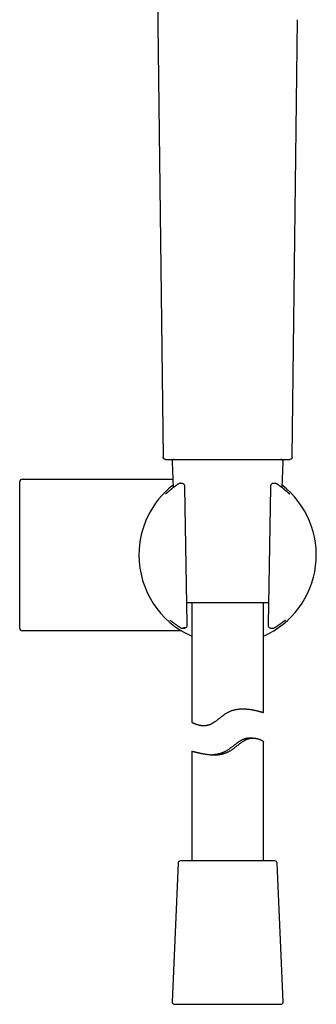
# Model space of a CAD drawing. Header units: millimetres. Extents: x 8 to 643, y 12 to 838.
# Tile 15 of 19: x 519 to 581, y 486 to 692. Entities that reach past the tile are written whole.
import ezdxf

# ---------------------------------------------------------------- set-up
doc = ezdxf.new("R2010")
doc.units = ezdxf.units.MM

msp = doc.modelspace()

# ---------------------------------------------------------------- linework, layer by layer
at = {"color": 7, "linetype": 'Continuous', "lineweight": 30}
for p, q in [((547.43, 725.78), (548.93, 600.36)), ((575.94, 600.36), (577.03, 691.85)), ((550.81, 599.34), (551.04, 593.94)), ((573.83, 593.94), (574.06, 599.34)), ((519.43, 595.71), (544.86, 595.71)), ((552.52, 594.86), (552.47, 594.86)), ((553.21, 594.73), (553.14, 594.77)), ((553.95, 565.4), (553.45, 594.02)), ((571.41, 594.02), (570.91, 565.4)), ((571.75, 594.78), (571.68, 594.74)), ((570.99, 569.86), (553.87, 569.86)), ((554.93, 569.86), (554.93, 544.88)), ((569.93, 546.91), (569.93, 569.86)), ((553.54, 564.6), (553.63, 564.63)), ((571.25, 564.63), (571.36, 564.59)), ((572.06, 564.57), (572.07, 564.57)), ((572.24, 564.64), (572.24, 564.64)), ((544.86, 564.01), (519.43, 564.01)), ((567.72, 541.55), (567.14, 541.55)), ((569.93, 515.86), (569.93, 540.85)), ((554.93, 538.81), (554.93, 515.86)), ((552.06, 515.39), (550.81, 486.39)), ((552.57, 515.86), (552.56, 515.86)), ((572.3, 515.86), (552.57, 515.86)), ((574.06, 486.39), (572.8, 515.39)), ((551.3, 485.86), (573.56, 485.86))]:
    msp.add_line(p, q, dxfattribs=at)
at = {"color": 7, "linetype": 'Continuous', "lineweight": 30, "flags": 128}
msp.add_lwpolyline([(575.47, 592.57), (575.44, 592.59), (575.42, 592.6)], dxfattribs=at)
at = {"color": 7, "linetype": 'Continuous', "lineweight": 30}
for centre, radius, start, end in [((551.3, 599.36), 0.5, 90, 182.4813), ((573.56, 599.36), 0.5, 357.5187, 90), ((519.43, 595.21), 0.5, 90, 180), ((562.43, 579.86), 18.56, 127.9696, 180), ((552.47, 594.36), 0.5, 90, 123.7556), ((552.87, 594.35), 0.5, 57.5809, 89.0518), ((552.95, 594.31), 0.5, 1.6103, 57.5809), ((562.43, 579.86), 18.56, 293.8381, 52.0304), ((571.92, 594.31), 0.5, 119.282, 178.3057), ((572, 594.35), 0.5, 90.9389, 119.282), ((572.4, 594.36), 0.5, 56.5683, 91.0345), ((572.57, 594.24), 0.5, 55.6203, 55.9415), ((562.43, 579.86), 18.56, 180, 246.1619), ((519.43, 564.51), 0.5, 180, 270), ((550.76, 566.57), 0.5, 232.8367, 235.8542), ((553.36, 565.07), 0.5, 270.5884, 290.4221), ((553.46, 565.1), 0.5, 290.4221, 0.3961), ((571.41, 565.1), 0.5, 179.6868, 180), ((571.41, 565.1), 0.5, 180, 251.8365), ((571.51, 565.07), 0.5, 251.8365, 269.4168), ((574.04, 566.52), 0.5, 306.1061, 307.4474), ((552.56, 515.36), 0.5, 90, 177.5187), ((572.3, 515.36), 0.5, 2.4813, 90), ((551.3, 486.36), 0.5, 177.5187, 270), ((573.56, 486.36), 0.5, 270, 2.4813)]:
    msp.add_arc(centre, radius, start, end, dxfattribs=at)
for points, knots in [([(549.43, 599.86), (549.4, 599.86), (549.36, 599.87), (549.29, 599.88), (549.22, 599.91), (549.15, 599.94), (549.09, 599.99), (549.04, 600.04), (549, 600.1), (548.97, 600.16), (548.94, 600.23), (548.93, 600.29), (548.93, 600.34), (548.93, 600.36)], [0, 0, 0, 0, 0.0863735, 0.1768014, 0.2706217, 0.3669798, 0.4648621, 0.5631535, 0.6551854, 0.7456448, 0.8337046, 0.9186698, 1, 1, 1, 1]), ([(549.43, 599.86), (549.43, 599.86), (549.43, 599.86), (549.45, 599.86), (549.48, 599.86), (549.53, 599.86), (549.58, 599.86), (549.65, 599.86), (549.74, 599.86), (549.84, 599.86), (549.96, 599.86), (550.1, 599.86), (550.25, 599.86), (550.41, 599.86), (550.58, 599.86), (550.75, 599.86), (550.94, 599.86), (551.13, 599.86), (551.34, 599.86), (551.56, 599.86), (551.8, 599.86), (552.06, 599.86), (552.33, 599.86), (552.62, 599.86), (552.92, 599.86), (553.22, 599.86), (553.53, 599.86), (553.83, 599.86), (554.14, 599.86), (554.46, 599.86), (554.79, 599.86), (555.12, 599.86), (555.47, 599.86), (555.85, 599.86), (556.24, 599.86), (556.64, 599.86), (557.04, 599.86), (557.44, 599.86), (557.83, 599.86), (558.22, 599.86), (558.61, 599.86), (559, 599.86), (559.4, 599.86), (559.79, 599.86), (560.21, 599.86), (560.64, 599.86), (561.09, 599.86), (561.53, 599.86), (561.98, 599.86), (562.42, 599.86), (562.84, 599.86), (563.25, 599.86), (563.66, 599.86), (564.06, 599.86), (564.47, 599.86), (564.87, 599.86), (565.28, 599.86), (565.71, 599.86), (566.14, 599.86), (566.57, 599.86), (566.99, 599.86), (567.4, 599.86), (567.79, 599.86), (568.16, 599.86), (568.52, 599.86), (568.88, 599.86), (569.23, 599.86), (569.57, 599.86), (569.92, 599.86), (570.28, 599.86), (570.63, 599.86), (570.97, 599.86), (571.31, 599.86), (571.62, 599.86), (571.91, 599.86), (572.19, 599.86), (572.45, 599.86), (572.71, 599.86), (572.96, 599.86), (573.19, 599.86), (573.42, 599.86), (573.65, 599.86), (573.87, 599.86), (574.08, 599.86), (574.27, 599.86), (574.44, 599.86), (574.6, 599.86), (574.74, 599.86), (574.87, 599.86), (574.98, 599.86), (575.08, 599.86), (575.17, 599.86), (575.25, 599.86), (575.32, 599.86), (575.37, 599.86), (575.41, 599.86), (575.43, 599.86), (575.44, 599.86), (575.44, 599.86)], [0, 0, 0, 0, 0.01002, 0.020018, 0.030004, 0.039987, 0.049979, 0.059989, 0.070014, 0.081018, 0.092005, 0.102989, 0.113983, 0.125, 0.135024, 0.145026, 0.155015, 0.165001, 0.174995, 0.185006, 0.195031, 0.206034, 0.21702, 0.228001, 0.238992, 0.250005, 0.260025, 0.270022, 0.280007, 0.28999, 0.29998, 0.309987, 0.320011, 0.331014, 0.342001, 0.352983, 0.363975, 0.37499, 0.385012, 0.395012, 0.404999, 0.414983, 0.424975, 0.434984, 0.445009, 0.456012, 0.466999, 0.477981, 0.488972, 0.499986, 0.510008, 0.520007, 0.529994, 0.539978, 0.549969, 0.559978, 0.570003, 0.581007, 0.591994, 0.602977, 0.613969, 0.624984, 0.635006, 0.645005, 0.654991, 0.664975, 0.674966, 0.684974, 0.694998, 0.705999, 0.716983, 0.727964, 0.738954, 0.749966, 0.759987, 0.769986, 0.779972, 0.789956, 0.799948, 0.809957, 0.819984, 0.83099, 0.841979, 0.852965, 0.86396, 0.874977, 0.885, 0.895, 0.904987, 0.914972, 0.924963, 0.934971, 0.944997, 0.956004, 0.966994, 0.977981, 0.988979, 1, 1, 1, 1]), ([(575.94, 600.36), (575.94, 600.34), (575.93, 600.29), (575.92, 600.22), (575.89, 600.15), (575.86, 600.09), (575.81, 600.03), (575.76, 599.98), (575.7, 599.93), (575.63, 599.9), (575.57, 599.88), (575.5, 599.87), (575.46, 599.86), (575.44, 599.86)], [0, 0, 0, 0, 0.086374, 0.176801, 0.270622, 0.36698, 0.464862, 0.563154, 0.655185, 0.745645, 0.833705, 0.91867, 1, 1, 1, 1]), ([(544.86, 595.71), (545.04, 595.71), (545.4, 595.71), (545.93, 595.71), (546.46, 595.71), (546.97, 595.71), (547.48, 595.71), (547.98, 595.71), (548.46, 595.71), (548.95, 595.71), (549.44, 595.71), (549.92, 595.71), (550.39, 595.71), (550.74, 595.71), (550.93, 595.71), (550.96, 595.71)], [0, 0, 0, 0, 0.087712, 0.174283, 0.259735, 0.344091, 0.427372, 0.508143, 0.587924, 0.666739, 0.747613, 0.827333, 0.905846, 0.983184, 1, 1, 1, 1]), ([(518.93, 564.51), (518.93, 564.52), (518.93, 564.52), (518.93, 564.54), (518.93, 564.56), (518.93, 564.58), (518.93, 564.6), (518.93, 564.62), (518.93, 564.64), (518.93, 564.66), (518.93, 564.7), (518.93, 564.75), (518.93, 564.83), (518.93, 564.92), (518.93, 565.02), (518.93, 565.1), (518.93, 565.17), (518.93, 565.2), (518.93, 565.24), (518.93, 565.28), (518.93, 565.32), (518.93, 565.37), (518.93, 565.44), (518.93, 565.53), (518.93, 565.65), (518.93, 565.77), (518.93, 565.87), (518.93, 565.98), (518.93, 566.09), (518.93, 566.23), (518.93, 566.38), (518.93, 566.56), (518.93, 566.74), (518.93, 566.94), (518.93, 567.15), (518.93, 567.36), (518.93, 567.56), (518.93, 567.74), (518.93, 567.89), (518.93, 568.05), (518.93, 568.21), (518.93, 568.38), (518.93, 568.55), (518.93, 568.78), (518.93, 569.06), (518.93, 569.41), (518.93, 569.72), (518.93, 569.98), (518.93, 570.19), (518.93, 570.41), (518.93, 570.62), (518.93, 570.84), (518.93, 571.07), (518.93, 571.33), (518.93, 571.63), (518.93, 571.96), (518.93, 572.3), (518.93, 572.63), (518.93, 572.94), (518.93, 573.25), (518.93, 573.56), (518.93, 573.87), (518.93, 574.19), (518.93, 574.53), (518.93, 574.9), (518.93, 575.29), (518.93, 575.69), (518.93, 576.09), (518.93, 576.5), (518.93, 576.92), (518.93, 577.34), (518.93, 577.76), (518.93, 578.18), (518.93, 578.6), (518.93, 579.02), (518.93, 579.44), (518.93, 579.87), (518.93, 580.29), (518.93, 580.72), (518.93, 581.15), (518.93, 581.58), (518.93, 582), (518.93, 582.42), (518.93, 582.83), (518.93, 583.24), (518.93, 583.64), (518.93, 584.05), (518.93, 584.45), (518.93, 584.85), (518.93, 585.24), (518.93, 585.63), (518.93, 586), (518.93, 586.37), (518.93, 586.73), (518.93, 587.07), (518.93, 587.38), (518.93, 587.67), (518.93, 587.95), (518.93, 588.23), (518.93, 588.51), (518.93, 588.79), (518.93, 589.08), (518.93, 589.38), (518.93, 589.67), (518.93, 589.93), (518.93, 590.15), (518.93, 590.35), (518.93, 590.54), (518.93, 590.73), (518.93, 590.91), (518.93, 591.09), (518.93, 591.31), (518.93, 591.57), (518.93, 591.86), (518.93, 592.11), (518.93, 592.3), (518.93, 592.46), (518.93, 592.61), (518.93, 592.76), (518.93, 592.9), (518.93, 593.04), (518.93, 593.17), (518.93, 593.3), (518.93, 593.44), (518.93, 593.56), (518.93, 593.68), (518.93, 593.83), (518.93, 593.98), (518.93, 594.16), (518.93, 594.32), (518.93, 594.47), (518.93, 594.57), (518.93, 594.63), (518.93, 594.66), (518.93, 594.69), (518.93, 594.72), (518.93, 594.75), (518.93, 594.78), (518.93, 594.82), (518.93, 594.88), (518.93, 594.93), (518.93, 594.97), (518.93, 595.01), (518.93, 595.04), (518.93, 595.06), (518.93, 595.09), (518.93, 595.12), (518.93, 595.16), (518.93, 595.19), (518.93, 595.21), (518.93, 595.21), (518.93, 595.21)], [0, 0, 0, 0, 0.008868, 0.0177253, 0.0265789, 0.0300576, 0.0335372, 0.0370182, 0.0405008, 0.0441987, 0.0481436, 0.056587, 0.0650218, 0.0734541, 0.0818896, 0.0903345, 0.0930533, 0.0957703, 0.0984855, 0.1011993, 0.1039117, 0.1066231, 0.1093335, 0.116784, 0.1242333, 0.1295557, 0.1348811, 0.140211, 0.1456486, 0.1514517, 0.1588477, 0.166241, 0.1736355, 0.1814344, 0.1892353, 0.1970334, 0.2048336, 0.2100581, 0.2152785, 0.2204962, 0.2257127, 0.2309294, 0.2361476, 0.2415553, 0.2515736, 0.2615853, 0.2716002, 0.2772991, 0.2829929, 0.2886836, 0.294373, 0.3000628, 0.305755, 0.3116079, 0.3197202, 0.3278266, 0.3359323, 0.3440428, 0.3511365, 0.3582229, 0.3653055, 0.3723877, 0.3794731, 0.3866707, 0.3952152, 0.4037532, 0.4122908, 0.4208341, 0.429675, 0.4385052, 0.4473317, 0.4561612, 0.4650385, 0.4737827, 0.4825201, 0.4912571, 0.5000003, 0.5089101, 0.5178092, 0.5267043, 0.5356026, 0.5444749, 0.5531516, 0.5618215, 0.570491, 0.5791665, 0.5878726, 0.5965685, 0.6052608, 0.6139558, 0.6225568, 0.6309106, 0.6392581, 0.6476051, 0.6559575, 0.662846, 0.6697276, 0.6766055, 0.683483, 0.6903633, 0.6970965, 0.7049259, 0.7127498, 0.7205728, 0.7283998, 0.7338695, 0.7393346, 0.7447968, 0.7502577, 0.7557189, 0.7611821, 0.7664671, 0.7760369, 0.7856005, 0.7951666, 0.8007326, 0.8062943, 0.8118533, 0.8174112, 0.8229699, 0.8284119, 0.8336869, 0.8394856, 0.8452822, 0.8510787, 0.8567773, 0.8621145, 0.8716304, 0.8811349, 0.8906365, 0.9001437, 0.9096651, 0.9120765, 0.9144866, 0.9168955, 0.9193032, 0.92171, 0.924116, 0.9265213, 0.9331334, 0.9397443, 0.94368, 0.9476168, 0.9515555, 0.9554965, 0.9592291, 0.9627136, 0.9720378, 0.9813549, 0.9906729, 1, 1, 1, 1]), ([(552.19, 594.77), (552.15, 594.75), (552.08, 594.7), (551.96, 594.62), (551.85, 594.54), (551.73, 594.46), (551.62, 594.38), (551.51, 594.3), (551.41, 594.22), (551.31, 594.15), (551.21, 594.07), (551.12, 594), (551.02, 593.93), (550.93, 593.86), (550.84, 593.79), (550.76, 593.72), (550.68, 593.65), (550.6, 593.59), (550.52, 593.53), (550.45, 593.46), (550.38, 593.4), (550.31, 593.35), (550.24, 593.29), (550.18, 593.24), (550.11, 593.18), (550.06, 593.13), (550, 593.08), (549.95, 593.04), (549.89, 592.99), (549.85, 592.95), (549.8, 592.91), (549.76, 592.87), (549.72, 592.83), (549.68, 592.8), (549.64, 592.77), (549.61, 592.74), (549.58, 592.71), (549.55, 592.69), (549.52, 592.66), (549.5, 592.65), (549.48, 592.63), (549.47, 592.62), (549.46, 592.61), (549.45, 592.6), (549.44, 592.6), (549.44, 592.6), (549.44, 592.6), (549.44, 592.6)], [0, 0, 0, 0, 0.021482, 0.045815, 0.070063, 0.094207, 0.118229, 0.142113, 0.165842, 0.189405, 0.212655, 0.236062, 0.25946, 0.28284, 0.306193, 0.329511, 0.352785, 0.376006, 0.399167, 0.42226, 0.445239, 0.467901, 0.491055, 0.514177, 0.537273, 0.56035, 0.583412, 0.60646, 0.629493, 0.652508, 0.6755, 0.698514, 0.721738, 0.745036, 0.768354, 0.791607, 0.814714, 0.837578, 0.860083, 0.882087, 0.90342, 0.923898, 0.942574, 0.960171, 0.976532, 0.991551, 1, 1, 1, 1]), ([(552.88, 594.85), (552.86, 594.85), (552.79, 594.85), (552.68, 594.85), (552.58, 594.86), (552.53, 594.86), (552.52, 594.86)], [0, 0, 0, 0, 0.168595, 0.560912, 0.953512, 1, 1, 1, 1]), ([(552.52, 594.86), (552.52, 594.86), (552.52, 594.86), (552.52, 594.86), (552.52, 594.86)], [0, 0, 0, 0, 0.6045837, 1, 1, 1, 1]), ([(553.45, 594.02), (553.45, 594.04), (553.45, 594.07), (553.45, 594.12), (553.45, 594.17), (553.45, 594.22), (553.45, 594.27), (553.45, 594.3), (553.45, 594.32), (553.45, 594.32)], [0, 0, 0, 0, 0.158921, 0.325993, 0.491705, 0.655881, 0.818468, 0.979551, 1, 1, 1, 1]), ([(571.42, 594.32), (571.42, 594.31), (571.42, 594.29), (571.42, 594.25), (571.42, 594.21), (571.42, 594.16), (571.41, 594.11), (571.41, 594.06), (571.41, 594.04), (571.41, 594.02)], [0, 0, 0, 0, 0.077739, 0.23539, 0.394602, 0.555595, 0.718451, 0.883125, 1, 1, 1, 1]), ([(572.39, 594.86), (572.36, 594.85), (572.28, 594.85), (572.15, 594.85), (572.05, 594.85), (572, 594.85), (571.99, 594.85)], [0, 0, 0, 0, 0.2513535, 0.600376, 0.9503583, 1, 1, 1, 1]), ([(572.85, 594.66), (572.82, 594.67), (572.76, 594.71), (572.7, 594.75), (572.67, 594.77)], [0, 0, 0, 0, 0.491091, 1, 1, 1, 1]), ([(575.43, 592.6), (575.43, 592.6), (575.43, 592.59), (575.43, 592.6), (575.42, 592.6), (575.41, 592.61), (575.4, 592.61), (575.39, 592.62), (575.37, 592.64), (575.35, 592.65), (575.33, 592.67), (575.31, 592.69), (575.28, 592.72), (575.25, 592.74), (575.22, 592.77), (575.18, 592.81), (575.14, 592.84), (575.1, 592.88), (575.05, 592.92), (575.01, 592.96), (574.96, 593), (574.91, 593.05), (574.85, 593.1), (574.79, 593.14), (574.73, 593.2), (574.67, 593.25), (574.61, 593.31), (574.54, 593.36), (574.47, 593.42), (574.4, 593.48), (574.32, 593.54), (574.24, 593.61), (574.16, 593.67), (574.08, 593.74), (574, 593.81), (573.91, 593.88), (573.82, 593.95), (573.73, 594.02), (573.63, 594.09), (573.53, 594.17), (573.43, 594.24), (573.32, 594.32), (573.22, 594.4), (573.11, 594.48), (573, 594.55), (572.91, 594.61), (572.86, 594.65), (572.85, 594.65)], [0, 0, 0, 0, 0.003007, 0.017498, 0.033451, 0.05085, 0.069614, 0.089614, 0.110688, 0.132664, 0.155378, 0.177325, 0.200131, 0.223372, 0.246939, 0.270734, 0.294678, 0.318703, 0.342751, 0.366803, 0.390636, 0.41452, 0.438446, 0.46241, 0.48641, 0.510448, 0.534528, 0.558194, 0.582007, 0.605941, 0.629955, 0.654007, 0.678049, 0.702032, 0.725914, 0.749757, 0.773822, 0.79795, 0.82215, 0.846432, 0.870806, 0.895284, 0.919877, 0.944269, 0.969029, 0.993983, 1, 1, 1, 1]), ([(550.35, 566.24), (550.35, 566.24), (550.35, 566.24), (550.35, 566.24), (550.36, 566.24), (550.36, 566.24), (550.37, 566.23), (550.39, 566.22), (550.4, 566.21), (550.42, 566.19), (550.44, 566.18), (550.45, 566.17), (550.45, 566.17)], [0, 0, 0, 0, 0.005654, 0.096604, 0.183888, 0.294414, 0.413615, 0.541655, 0.677537, 0.820214, 0.968675, 1, 1, 1, 1]), ([(550.48, 566.15), (550.48, 566.15), (550.48, 566.15), (550.49, 566.14), (550.51, 566.13), (550.52, 566.12), (550.55, 566.1), (550.57, 566.09), (550.6, 566.06), (550.63, 566.04), (550.66, 566.02), (550.7, 565.99), (550.74, 565.96), (550.78, 565.93), (550.83, 565.89), (550.88, 565.85), (550.93, 565.82), (550.98, 565.78), (551.04, 565.73), (551.1, 565.69), (551.16, 565.64), (551.22, 565.6), (551.29, 565.55), (551.36, 565.49), (551.43, 565.44), (551.51, 565.39), (551.58, 565.33), (551.67, 565.27), (551.75, 565.22), (551.84, 565.16), (551.92, 565.09), (552.02, 565.03), (552.11, 564.97), (552.21, 564.9), (552.31, 564.84), (552.42, 564.77), (552.52, 564.7), (552.59, 564.66), (552.63, 564.64)], [0, 0, 0, 0, 0.006898, 0.029757, 0.054009, 0.079422, 0.105759, 0.1328, 0.159311, 0.186858, 0.21479, 0.243027, 0.271506, 0.300191, 0.328627, 0.357199, 0.385954, 0.414752, 0.443426, 0.472181, 0.500821, 0.529525, 0.558299, 0.587149, 0.616085, 0.645115, 0.674253, 0.70351, 0.7329, 0.762449, 0.790961, 0.820554, 0.850377, 0.8804, 0.91059, 0.94091, 0.97132, 1, 1, 1, 1]), ([(552.62, 564.64), (552.62, 564.64), (552.64, 564.63), (552.67, 564.61), (552.71, 564.59), (552.76, 564.58), (552.78, 564.57), (552.8, 564.57)], [0, 0, 0, 0, 0.024418, 0.284047, 0.545968, 0.772206, 1, 1, 1, 1]), ([(552.8, 564.57), (552.81, 564.57), (552.83, 564.57), (552.85, 564.56), (552.85, 564.56), (552.86, 564.56)], [0, 0, 0, 0, 0.457884, 0.839791, 1, 1, 1, 1]), ([(552.86, 564.56), (552.87, 564.56), (552.88, 564.56), (552.89, 564.56), (552.89, 564.56)], [0, 0, 0, 0, 0.947273, 1, 1, 1, 1]), ([(552.88, 564.56), (552.9, 564.56), (552.96, 564.56), (553.06, 564.57), (553.18, 564.57), (553.29, 564.57), (553.35, 564.57), (553.37, 564.57)], [0, 0, 0, 0, 0.110214, 0.370991, 0.631762, 0.892779, 1, 1, 1, 1]), ([(553.46, 564.6), (553.42, 564.6), (553.36, 564.6), (553.28, 564.6), (553.23, 564.6), (553.21, 564.6)], [0, 0, 0, 0, 0.364906, 0.730304, 1, 1, 1, 1]), ([(553.96, 565.11), (553.96, 565.11), (553.96, 565.13), (553.96, 565.17), (553.95, 565.22), (553.95, 565.26), (553.95, 565.31), (553.95, 565.36), (553.95, 565.39), (553.95, 565.4)], [0, 0, 0, 0, 0.064718, 0.224272, 0.386118, 0.549907, 0.71518, 0.882709, 1, 1, 1, 1]), ([(570.91, 565.4), (570.91, 565.39), (570.91, 565.37), (570.91, 565.33), (570.91, 565.28), (570.91, 565.23), (570.91, 565.18), (570.91, 565.14), (570.91, 565.11), (570.91, 565.11)], [0, 0, 0, 0, 0.069004, 0.238139, 0.407072, 0.575673, 0.742381, 0.907023, 1, 1, 1, 1]), ([(571.51, 564.57), (571.53, 564.57), (571.59, 564.57), (571.7, 564.57), (571.83, 564.57), (571.92, 564.56), (571.97, 564.56), (571.98, 564.56)], [0, 0, 0, 0, 0.134699, 0.401468, 0.668279, 0.934875, 1, 1, 1, 1]), ([(571.97, 564.56), (571.97, 564.56), (572, 564.56), (572.03, 564.57), (572.06, 564.57)], [0, 0, 0, 0, 0.0203084, 1, 1, 1, 1]), ([(572.25, 564.64), (572.24, 564.64), (572.23, 564.63), (572.2, 564.61), (572.14, 564.59), (572.1, 564.58), (572.07, 564.57)], [0, 0, 0, 0, 0.025588, 0.296641, 0.570069, 1, 1, 1, 1]), ([(572.25, 564.64), (572.27, 564.66), (572.33, 564.69), (572.42, 564.75), (572.53, 564.82), (572.63, 564.89), (572.73, 564.95), (572.83, 565.02), (572.92, 565.08), (573.01, 565.15), (573.1, 565.21), (573.19, 565.26), (573.27, 565.32), (573.34, 565.38), (573.42, 565.43), (573.49, 565.49), (573.57, 565.54), (573.63, 565.59), (573.7, 565.64), (573.76, 565.68), (573.82, 565.73), (573.88, 565.77), (573.93, 565.81), (573.98, 565.85), (574.03, 565.89), (574.08, 565.92), (574.12, 565.95), (574.16, 565.98), (574.2, 566.01), (574.23, 566.04), (574.26, 566.06), (574.29, 566.08), (574.32, 566.1), (574.33, 566.11), (574.33, 566.11)], [0, 0, 0, 0, 0.0205671, 0.0542772, 0.0879617, 0.1215681, 0.1550512, 0.1883677, 0.2214765, 0.2543396, 0.2869218, 0.3191807, 0.3507705, 0.3831115, 0.4153319, 0.4474462, 0.4794679, 0.51141, 0.5432838, 0.5750991, 0.6068637, 0.6385926, 0.6705531, 0.7023282, 0.73416, 0.7658635, 0.7972816, 0.8284781, 0.8600012, 0.8913373, 0.9224359, 0.953225, 0.9836183, 1, 1, 1, 1]), ([(574.34, 566.12), (574.35, 566.12), (574.36, 566.14), (574.39, 566.16), (574.41, 566.17), (574.42, 566.18)], [0, 0, 0, 0, 0.212123, 0.73312, 1, 1, 1, 1]), ([(574.44, 566.2), (574.44, 566.19), (574.43, 566.18), (574.42, 566.18), (574.41, 566.18)], [0, 0, 0, 0, 0.720924, 1, 1, 1, 1]), ([(574.42, 566.18), (574.42, 566.18), (574.44, 566.19), (574.46, 566.21), (574.48, 566.23), (574.5, 566.24), (574.52, 566.25), (574.53, 566.26), (574.54, 566.27), (574.55, 566.28), (574.55, 566.28), (574.56, 566.28), (574.56, 566.28), (574.56, 566.28)], [0, 0, 0, 0, 0.080145, 0.196335, 0.298149, 0.407636, 0.521581, 0.640307, 0.740379, 0.833261, 0.918282, 0.988819, 1, 1, 1, 1]), ([(552.78, 564.01), (552.75, 564.01), (552.58, 564.01), (552.26, 564.01), (551.81, 564.01), (551.36, 564.01), (550.89, 564.01), (550.42, 564.01), (549.94, 564.01), (549.46, 564.01), (548.98, 564.01), (548.46, 564.01), (547.91, 564.01), (547.32, 564.01), (546.72, 564.01), (546.11, 564.01), (545.49, 564.01), (545.07, 564.01), (544.86, 564.01)], [0, 0, 0, 0, 0.011484, 0.068223, 0.125782, 0.184193, 0.243486, 0.303691, 0.363734, 0.424707, 0.486634, 0.546956, 0.619658, 0.693444, 0.768344, 0.844385, 0.921595, 1, 1, 1, 1]), ([(554.93, 544.88), (554.93, 544.88), (554.94, 544.88), (554.95, 544.87), (554.98, 544.85), (555.03, 544.83), (555.08, 544.8), (555.15, 544.77), (555.23, 544.73), (555.32, 544.69), (555.42, 544.65), (555.53, 544.6), (555.65, 544.55), (555.78, 544.5), (555.92, 544.45), (556.08, 544.4), (556.24, 544.35), (556.4, 544.31), (556.55, 544.27), (556.69, 544.25), (556.84, 544.22), (556.99, 544.21), (557.15, 544.19), (557.31, 544.18), (557.48, 544.18), (557.64, 544.19), (557.78, 544.2), (557.91, 544.21), (558.05, 544.23), (558.18, 544.26), (558.32, 544.29), (558.47, 544.33), (558.61, 544.38), (558.75, 544.43), (558.89, 544.49), (559.03, 544.55), (559.16, 544.62), (559.3, 544.7), (559.44, 544.78), (559.57, 544.86), (559.71, 544.95), (559.87, 545.06), (560.05, 545.19), (560.26, 545.34), (560.47, 545.5), (560.67, 545.66), (560.88, 545.82), (561.09, 545.99), (561.29, 546.15), (561.51, 546.3), (561.72, 546.46), (561.95, 546.62), (562.18, 546.77), (562.4, 546.9), (562.61, 547.01), (562.8, 547.1), (563, 547.19), (563.2, 547.27), (563.41, 547.34), (563.62, 547.41), (563.83, 547.46), (564.04, 547.51), (564.24, 547.56), (564.45, 547.59), (564.65, 547.62), (564.86, 547.64), (565.06, 547.66), (565.26, 547.67), (565.47, 547.67), (565.69, 547.68), (565.92, 547.67), (566.17, 547.66), (566.42, 547.64), (566.66, 547.62), (566.89, 547.59), (567.12, 547.56), (567.35, 547.53), (567.56, 547.49), (567.77, 547.45), (567.97, 547.41), (568.16, 547.37), (568.34, 547.33), (568.52, 547.29), (568.68, 547.25), (568.84, 547.21), (568.99, 547.17), (569.14, 547.14), (569.27, 547.1), (569.4, 547.07), (569.51, 547.04), (569.61, 547.01), (569.7, 546.98), (569.77, 546.96), (569.83, 546.94), (569.88, 546.93), (569.91, 546.92), (569.93, 546.92), (569.93, 546.91), (569.93, 546.91), (569.93, 546.91)], [0, 0, 0, 0, 0.012125, 0.02425, 0.036472, 0.048695, 0.061214, 0.073733, 0.086348, 0.098964, 0.111086, 0.123208, 0.135405, 0.147603, 0.160029, 0.172456, 0.184963, 0.197469, 0.206499, 0.215529, 0.224599, 0.233668, 0.242883, 0.252098, 0.261377, 0.270657, 0.277471, 0.284285, 0.291139, 0.297994, 0.304991, 0.311989, 0.319044, 0.3261, 0.332916, 0.339732, 0.346595, 0.353457, 0.360432, 0.367407, 0.374409, 0.381411, 0.392208, 0.403005, 0.413843, 0.42468, 0.435573, 0.446471, 0.457178, 0.467892, 0.47911, 0.490327, 0.501612, 0.512895, 0.52159, 0.530284, 0.539047, 0.54781, 0.556792, 0.565774, 0.574833, 0.583892, 0.592586, 0.60128, 0.610034, 0.618788, 0.627714, 0.636639, 0.645616, 0.654593, 0.666172, 0.677752, 0.689418, 0.701085, 0.713, 0.724915, 0.736908, 0.748901, 0.760692, 0.772483, 0.784343, 0.796204, 0.808278, 0.820351, 0.832499, 0.844647, 0.857508, 0.870368, 0.883322, 0.896276, 0.909529, 0.922783, 0.936143, 0.949503, 0.961953, 0.974403, 0.986943, 0.999484, 1, 1, 1, 1]), ([(554.93, 538.81), (554.93, 538.81), (554.93, 538.81), (554.94, 538.81), (554.96, 538.81), (555, 538.81), (555.05, 538.8), (555.11, 538.78), (555.18, 538.77), (555.26, 538.75), (555.36, 538.73), (555.46, 538.7), (555.58, 538.67), (555.71, 538.64), (555.85, 538.61), (556.01, 538.57), (556.17, 538.53), (556.34, 538.49), (556.52, 538.45), (556.72, 538.41), (556.92, 538.37), (557.14, 538.32), (557.36, 538.28), (557.6, 538.24), (557.84, 538.2), (558.09, 538.16), (558.35, 538.13), (558.59, 538.1), (558.81, 538.09), (559, 538.07), (559.2, 538.06), (559.4, 538.06), (559.6, 538.05), (559.8, 538.05), (560.01, 538.06), (560.21, 538.07), (560.42, 538.09), (560.63, 538.11), (560.84, 538.14), (561.05, 538.18), (561.27, 538.23), (561.48, 538.28), (561.69, 538.34), (561.89, 538.4), (562.1, 538.48), (562.3, 538.56), (562.5, 538.65), (562.7, 538.75), (562.9, 538.86), (563.1, 538.98), (563.3, 539.11), (563.51, 539.25), (563.75, 539.43), (564.02, 539.63), (564.32, 539.86), (564.61, 540.1), (564.88, 540.31), (565.11, 540.48), (565.31, 540.63), (565.49, 540.76), (565.66, 540.87), (565.81, 540.96), (565.96, 541.05), (566.11, 541.14), (566.26, 541.22), (566.42, 541.29), (566.58, 541.35), (566.73, 541.4), (566.89, 541.44), (567.04, 541.48), (567.19, 541.51), (567.33, 541.53), (567.48, 541.54), (567.62, 541.55), (567.77, 541.55), (567.92, 541.54), (568.08, 541.53), (568.26, 541.51), (568.42, 541.48), (568.58, 541.45), (568.73, 541.41), (568.88, 541.37), (569.01, 541.32), (569.14, 541.27), (569.26, 541.23), (569.37, 541.18), (569.48, 541.13), (569.57, 541.09), (569.65, 541.04), (569.72, 541), (569.79, 540.97), (569.83, 540.94), (569.87, 540.92), (569.89, 540.9), (569.91, 540.88), (569.92, 540.87), (569.93, 540.86), (569.93, 540.86), (569.93, 540.85), (569.93, 540.85)], [0, 0, 0, 0, 0.002941, 0.015481, 0.028308, 0.041135, 0.054061, 0.066987, 0.079158, 0.091328, 0.103582, 0.115835, 0.128345, 0.140855, 0.153452, 0.166048, 0.178479, 0.190909, 0.203421, 0.215933, 0.228698, 0.241463, 0.254315, 0.267167, 0.280022, 0.292876, 0.305827, 0.318778, 0.32763, 0.336485, 0.345337, 0.354278, 0.363222, 0.372163, 0.380941, 0.389719, 0.398548, 0.407378, 0.416383, 0.425388, 0.434462, 0.443536, 0.452318, 0.461099, 0.469953, 0.478807, 0.487886, 0.496965, 0.506118, 0.515272, 0.525615, 0.535963, 0.546308, 0.561946, 0.577585, 0.59342, 0.609253, 0.619877, 0.630503, 0.641124, 0.648896, 0.656668, 0.664481, 0.672294, 0.680279, 0.688264, 0.696333, 0.704401, 0.712179, 0.719958, 0.727808, 0.735658, 0.743702, 0.751746, 0.759844, 0.767942, 0.778906, 0.789871, 0.80092, 0.81197, 0.823238, 0.834507, 0.845839, 0.857171, 0.868736, 0.8803, 0.891928, 0.903555, 0.915388, 0.927221, 0.93913, 0.951038, 0.959089, 0.967139, 0.975216, 0.983293, 0.991455, 0.999617, 1, 1, 1, 1]), ([(567.14, 541.55), (567.12, 541.55), (567.04, 541.55), (566.92, 541.54), (566.77, 541.53), (566.63, 541.52), (566.49, 541.5), (566.35, 541.47), (566.21, 541.44), (566.06, 541.4), (565.91, 541.35), (565.77, 541.3), (565.63, 541.24), (565.49, 541.18), (565.35, 541.11), (565.2, 541.03), (565.06, 540.95), (564.92, 540.87), (564.79, 540.78), (564.62, 540.67), (564.44, 540.54), (564.23, 540.38), (564.02, 540.23), (563.81, 540.07), (563.6, 539.9), (563.39, 539.74), (563.18, 539.58), (562.97, 539.42), (562.75, 539.26), (562.52, 539.11), (562.29, 538.96), (562.07, 538.83), (561.86, 538.72), (561.67, 538.63), (561.47, 538.54), (561.27, 538.46), (561.07, 538.39), (560.86, 538.32), (560.66, 538.26), (560.45, 538.21), (560.24, 538.17), (560.04, 538.14), (559.84, 538.11), (559.64, 538.09), (559.44, 538.07), (559.31, 538.06), (559.25, 538.06)], [0, 0, 0, 0, 0.007208, 0.031778, 0.04982, 0.067862, 0.086011, 0.104159, 0.122687, 0.141214, 0.159895, 0.178577, 0.196624, 0.214673, 0.232842, 0.251012, 0.26948, 0.287949, 0.306488, 0.325028, 0.353615, 0.382203, 0.410898, 0.439594, 0.468435, 0.49729, 0.525641, 0.554008, 0.58371, 0.613411, 0.64329, 0.673165, 0.696186, 0.719207, 0.742409, 0.765611, 0.789394, 0.813176, 0.837161, 0.861146, 0.884166, 0.907186, 0.930365, 0.953544, 0.977176, 1, 1, 1, 1])]:
    msp.add_open_spline(points, degree=3, knots=knots, dxfattribs=at)

doc.saveas('drawing.dxf')
